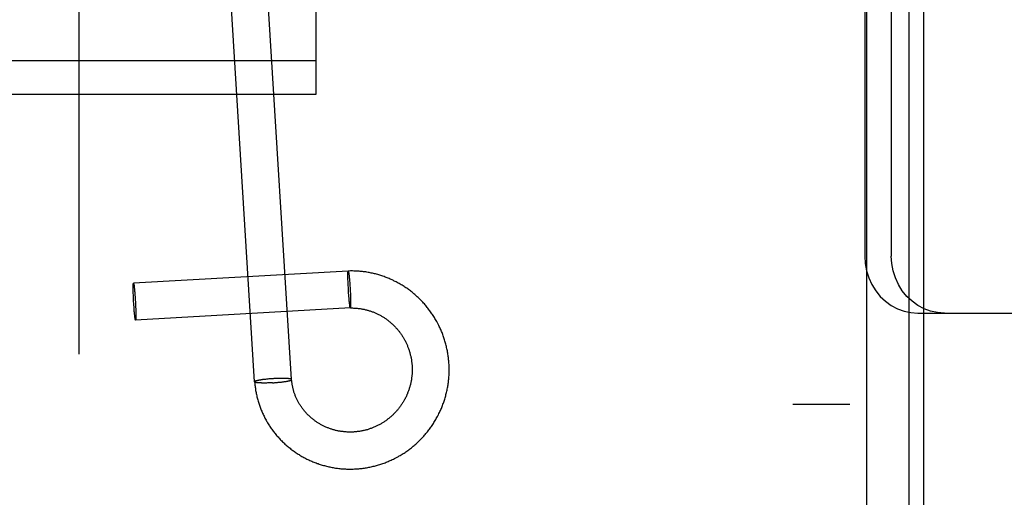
# Model space of a CAD drawing. Header units: inches. Extents: x 0 to 224, y 0 to 145.
# Tile 24 of 78: x 73.007 to 74.045, y 48.829 to 49.332. Entities that reach past the tile are written whole.
import ezdxf

# ---------------------------------------------------------------- set-up
doc = ezdxf.new("R2010")
doc.units = ezdxf.units.IN
doc.header["$LTSCALE"] = 12.302632
doc.header["$MEASUREMENT"] = 0
doc.linetypes.add('HIDDEN', pattern=[0.2, 0.1, -0.1])
doc.layers.add('DEFAULT_2', color=8, linetype='HIDDEN')
doc.layers.add('DOOR_2_ASSEMBLY', color=7, linetype='CONTINUOUS')

msp = doc.modelspace()

# ---------------------------------------------------------------- linework, layer by layer
at = {"layer": 'DEFAULT_2', "color": 8, "linetype": 'HIDDEN'}
for p, q in [((73.0697, 52.671), (73.0697, 47.421)), ((73.9002, 48.113), (73.9002, 51.181)), ((73.9602, 48.113), (73.9602, 51.181)), ((73.8222, 51.147), (73.8222, 48.147)), ((73.8822, 51.147), (73.8822, 48.147)), ((73.3197, 49.2539), (73.3197, 50.1936)), ((73.8978, 49.7105), (73.8978, 49.0835)), ((73.9258, 49.7105), (73.9258, 49.0835)), ((73.2548, 48.951), (73.2218, 49.4826)), ((73.2938, 48.9534), (73.2607, 49.485)), ((72.6947, 49.2895), (73.3197, 49.2895)), ((72.6947, 49.2539), (73.3197, 49.2539)), ((73.3535, 49.0677), (73.1271, 49.0548)), ((73.3532, 49.0654), (73.3532, 49.0657)), ((73.3532, 49.0651), (73.3532, 49.0654)), ((73.3532, 49.0648), (73.3532, 49.0651)), ((73.3534, 49.0676), (73.3535, 49.0677)), ((73.3539, 49.0662), (73.354, 49.0659)), ((73.354, 49.0659), (73.354, 49.0657)), ((73.354, 49.0657), (73.3541, 49.0654)), ((73.3541, 49.0654), (73.3541, 49.0651)), ((73.3541, 49.0651), (73.3541, 49.0648)), ((73.127, 49.0547), (73.1271, 49.0548)), ((73.3532, 49.0645), (73.3532, 49.0648)), ((73.3532, 49.064), (73.3532, 49.0645)), ((73.3532, 49.0635), (73.3532, 49.064)), ((73.3532, 49.0629), (73.3532, 49.0635)), ((73.3532, 49.0623), (73.3532, 49.0629)), ((73.3532, 49.0615), (73.3532, 49.0623)), ((73.3532, 49.0606), (73.3532, 49.0615)), ((73.3532, 49.0597), (73.3532, 49.0606)), ((73.3532, 49.0584), (73.3532, 49.0597)), ((73.3533, 49.0571), (73.3532, 49.0584)), ((73.3533, 49.0558), (73.3533, 49.0571)), ((73.3534, 49.0542), (73.3533, 49.0558)), ((73.3541, 49.0648), (73.3542, 49.0645)), ((73.3542, 49.0645), (73.3542, 49.064)), ((73.3542, 49.064), (73.3543, 49.0635)), ((73.3543, 49.0635), (73.3544, 49.0629)), ((73.3544, 49.0629), (73.3544, 49.0623)), ((73.3544, 49.0623), (73.3545, 49.0615)), ((73.3545, 49.0615), (73.3546, 49.0606)), ((73.3546, 49.0606), (73.3547, 49.0596)), ((73.3547, 49.0596), (73.3548, 49.0584)), ((73.3548, 49.0584), (73.3549, 49.0571)), ((73.3549, 49.0571), (73.355, 49.0555)), ((73.355, 49.0555), (73.3552, 49.0539)), ((73.1268, 49.0527), (73.1268, 49.053)), ((73.1268, 49.0524), (73.1268, 49.0527)), ((73.1268, 49.0521), (73.1268, 49.0524)), ((73.1268, 49.0518), (73.1268, 49.0521)), ((73.1268, 49.0515), (73.1268, 49.0518)), ((73.1268, 49.0512), (73.1268, 49.0515)), ((73.1268, 49.0506), (73.1268, 49.0512)), ((73.1268, 49.05), (73.1268, 49.0506)), ((73.1268, 49.0494), (73.1268, 49.05)), ((73.1268, 49.0486), (73.1268, 49.0494)), ((73.1268, 49.0477), (73.1268, 49.0486)), ((73.1268, 49.0467), (73.1268, 49.0477)), ((73.1269, 49.0455), (73.1268, 49.0467)), ((73.1269, 49.0442), (73.1269, 49.0455)), ((73.127, 49.0428), (73.1269, 49.0442)), ((73.1276, 49.0532), (73.1276, 49.0529)), ((73.1276, 49.0529), (73.1277, 49.0527)), ((73.1277, 49.0527), (73.1277, 49.0524)), ((73.1277, 49.0524), (73.1277, 49.0521)), ((73.1277, 49.0521), (73.1278, 49.0518)), ((73.1278, 49.0518), (73.1278, 49.0514)), ((73.1278, 49.0514), (73.1279, 49.0509)), ((73.1279, 49.0509), (73.1279, 49.0504)), ((73.1279, 49.0504), (73.128, 49.05)), ((73.128, 49.05), (73.1281, 49.0494)), ((73.1281, 49.0494), (73.1281, 49.0485)), ((73.1281, 49.0485), (73.1282, 49.0476)), ((73.1282, 49.0476), (73.1283, 49.0466)), ((73.1283, 49.0466), (73.1284, 49.0454)), ((73.1284, 49.0454), (73.1285, 49.0441)), ((73.1285, 49.0441), (73.1287, 49.0424)), ((73.3535, 49.0525), (73.3534, 49.0542)), ((73.3536, 49.0504), (73.3535, 49.0525)), ((73.3537, 49.0484), (73.3536, 49.0504)), ((73.3538, 49.0463), (73.3537, 49.0484)), ((73.3539, 49.0443), (73.3538, 49.0463)), ((73.3541, 49.0426), (73.3539, 49.0443)), ((73.3552, 49.0539), (73.3553, 49.0522)), ((73.3553, 49.0522), (73.3554, 49.0501)), ((73.3554, 49.0501), (73.3555, 49.0481)), ((73.3555, 49.0481), (73.3556, 49.046)), ((73.3556, 49.046), (73.3557, 49.044)), ((73.127, 49.0411), (73.127, 49.0428)), ((73.1271, 49.0394), (73.127, 49.0411)), ((73.1272, 49.0376), (73.1271, 49.0394)), ((73.1273, 49.0355), (73.1272, 49.0376)), ((73.1274, 49.0334), (73.1273, 49.0355)), ((73.1287, 49.0424), (73.1288, 49.0407)), ((73.1288, 49.0407), (73.1289, 49.039)), ((73.1289, 49.039), (73.129, 49.0372)), ((73.129, 49.0372), (73.1291, 49.0351)), ((73.1291, 49.0351), (73.1293, 49.033)), ((73.3542, 49.0409), (73.3541, 49.0426)), ((73.3543, 49.0393), (73.3542, 49.0409)), ((73.3544, 49.038), (73.3543, 49.0393)), ((73.3545, 49.0368), (73.3544, 49.038)), ((73.3546, 49.0359), (73.3545, 49.0368)), ((73.3547, 49.035), (73.3546, 49.0359)), ((73.3548, 49.0342), (73.3547, 49.035)), ((73.3548, 49.0336), (73.3548, 49.0342)), ((73.3557, 49.044), (73.3558, 49.0423)), ((73.3558, 49.0423), (73.3559, 49.0406)), ((73.3559, 49.0406), (73.3559, 49.0393)), ((73.3559, 49.0393), (73.356, 49.038)), ((73.356, 49.038), (73.356, 49.0368)), ((73.356, 49.0368), (73.356, 49.0359)), ((73.356, 49.0359), (73.356, 49.035)), ((73.356, 49.035), (73.356, 49.0341)), ((73.356, 49.0341), (73.356, 49.0336)), ((73.1275, 49.0316), (73.1274, 49.0334)), ((73.1277, 49.0299), (73.1275, 49.0316)), ((73.1278, 49.0282), (73.1277, 49.0299)), ((73.1279, 49.0266), (73.1278, 49.0282)), ((73.128, 49.0252), (73.1279, 49.0266)), ((73.1281, 49.024), (73.128, 49.0252)), ((73.1282, 49.023), (73.1281, 49.024)), ((73.1293, 49.033), (73.1294, 49.0313)), ((73.3557, 49.0288), (73.1293, 49.0159)), ((73.1294, 49.0313), (73.1294, 49.0295)), ((73.1294, 49.0295), (73.1295, 49.0278)), ((73.1295, 49.0278), (73.1295, 49.0265)), ((73.1295, 49.0265), (73.1296, 49.0252)), ((73.1296, 49.0252), (73.1296, 49.0239)), ((73.1296, 49.0239), (73.1296, 49.023)), ((73.3549, 49.033), (73.3548, 49.0336)), ((73.355, 49.0325), (73.3549, 49.033)), ((73.355, 49.032), (73.355, 49.0325)), ((73.3551, 49.0316), (73.355, 49.032)), ((73.3551, 49.0313), (73.3551, 49.0316)), ((73.3552, 49.0311), (73.3551, 49.0313)), ((73.3552, 49.0308), (73.3552, 49.0311)), ((73.3552, 49.0305), (73.3552, 49.0308)), ((73.3553, 49.0303), (73.3552, 49.0305)), ((73.3558, 49.0289), (73.3557, 49.0288)), ((73.356, 49.0336), (73.356, 49.033)), ((73.356, 49.033), (73.356, 49.0325)), ((73.356, 49.0325), (73.356, 49.0321)), ((73.356, 49.0321), (73.356, 49.0318)), ((73.356, 49.0318), (73.356, 49.0315)), ((73.356, 49.0315), (73.356, 49.0312)), ((73.356, 49.0312), (73.356, 49.0309)), ((73.356, 49.0309), (73.356, 49.0307)), ((73.9539, 49.0235), (74.1172, 49.0235)), ((73.1283, 49.0221), (73.1282, 49.023)), ((73.1284, 49.0213), (73.1283, 49.0221)), ((73.1285, 49.0207), (73.1284, 49.0213)), ((73.1285, 49.0203), (73.1285, 49.0207)), ((73.1286, 49.0197), (73.1285, 49.0203)), ((73.1286, 49.0192), (73.1286, 49.0197)), ((73.1287, 49.0189), (73.1286, 49.0192)), ((73.1287, 49.0186), (73.1287, 49.0189)), ((73.1288, 49.0183), (73.1287, 49.0186)), ((73.1288, 49.018), (73.1288, 49.0183)), ((73.1288, 49.0177), (73.1288, 49.018)), ((73.1289, 49.0175), (73.1288, 49.0177)), ((73.1294, 49.016), (73.1293, 49.0159)), ((73.1296, 49.023), (73.1296, 49.0221)), ((73.1296, 49.0221), (73.1297, 49.0212)), ((73.1297, 49.0191), (73.1296, 49.0188)), ((73.1296, 49.0188), (73.1296, 49.0185)), ((73.1296, 49.0185), (73.1296, 49.0182)), ((73.1296, 49.0182), (73.1296, 49.0179)), ((73.1296, 49.0179), (73.1296, 49.0177)), ((73.1297, 49.0212), (73.1297, 49.0206)), ((73.1297, 49.0206), (73.1297, 49.02)), ((73.1297, 49.02), (73.1297, 49.0195)), ((73.1297, 49.0195), (73.1297, 49.0191)), ((73.2548, 48.951), (73.2549, 48.9511)), ((73.2593, 48.9526), (73.2589, 48.9525)), ((73.2596, 48.9527), (73.2593, 48.9526)), ((73.26, 48.9528), (73.2596, 48.9527)), ((73.2605, 48.9528), (73.26, 48.9528)), ((73.2609, 48.9529), (73.2605, 48.9528)), ((73.2613, 48.953), (73.2609, 48.9529)), ((73.2618, 48.9531), (73.2613, 48.953)), ((73.2622, 48.9531), (73.2618, 48.9531)), ((73.2627, 48.9532), (73.2622, 48.9531)), ((73.2632, 48.9533), (73.2627, 48.9532)), ((73.2637, 48.9533), (73.2632, 48.9533)), ((73.2642, 48.9534), (73.2637, 48.9533)), ((73.2647, 48.9535), (73.2642, 48.9534)), ((73.2655, 48.9536), (73.2647, 48.9535)), ((73.2663, 48.9536), (73.2655, 48.9536)), ((73.2672, 48.9537), (73.2663, 48.9536)), ((73.268, 48.9538), (73.2672, 48.9537)), ((73.2689, 48.9539), (73.268, 48.9538)), ((73.2697, 48.954), (73.2689, 48.9539)), ((73.2706, 48.9541), (73.2697, 48.954)), ((73.2715, 48.9541), (73.2706, 48.9541)), ((73.2724, 48.9542), (73.2715, 48.9541)), ((73.2733, 48.9543), (73.2724, 48.9542)), ((73.2742, 48.9543), (73.2733, 48.9543)), ((73.2751, 48.9544), (73.2742, 48.9543)), ((73.276, 48.9544), (73.2751, 48.9544)), ((73.2769, 48.9545), (73.276, 48.9544)), ((73.2778, 48.9545), (73.2769, 48.9545)), ((73.2786, 48.9545), (73.2778, 48.9545)), ((73.2795, 48.9546), (73.2786, 48.9545)), ((73.2804, 48.9546), (73.2795, 48.9546)), ((73.2812, 48.9546), (73.2804, 48.9546)), ((73.2821, 48.9546), (73.2812, 48.9546)), ((73.2814, 48.9506), (73.2823, 48.9507)), ((73.2829, 48.9546), (73.2821, 48.9546)), ((73.2823, 48.9507), (73.2831, 48.9508)), ((73.2837, 48.9546), (73.2829, 48.9546)), ((73.2831, 48.9508), (73.2839, 48.9509)), ((73.2842, 48.9546), (73.2837, 48.9546)), ((73.2839, 48.9509), (73.2844, 48.951)), ((73.2847, 48.9546), (73.2842, 48.9546)), ((73.2844, 48.951), (73.2849, 48.951)), ((73.2852, 48.9546), (73.2847, 48.9546)), ((73.2849, 48.951), (73.2854, 48.9511)), ((73.2857, 48.9546), (73.2852, 48.9546)), ((73.2854, 48.9511), (73.2859, 48.9512)), ((73.2862, 48.9546), (73.2857, 48.9546)), ((73.2859, 48.9512), (73.2864, 48.9512)), ((73.2866, 48.9546), (73.2862, 48.9546)), ((73.2864, 48.9512), (73.2868, 48.9513)), ((73.2871, 48.9546), (73.2866, 48.9546)), ((73.2868, 48.9513), (73.2873, 48.9514)), ((73.2875, 48.9546), (73.2871, 48.9546)), ((73.2873, 48.9514), (73.2877, 48.9514)), ((73.288, 48.9545), (73.2875, 48.9546)), ((73.2877, 48.9514), (73.2881, 48.9515)), ((73.2884, 48.9545), (73.288, 48.9545)), ((73.2881, 48.9515), (73.2886, 48.9516)), ((73.2888, 48.9545), (73.2884, 48.9545)), ((73.2886, 48.9516), (73.289, 48.9517)), ((73.2892, 48.9545), (73.2888, 48.9545)), ((73.289, 48.9517), (73.2893, 48.9517)), ((73.2893, 48.9517), (73.2897, 48.9518)), ((73.2937, 48.9533), (73.2938, 48.9534)), ((73.2598, 48.9499), (73.2594, 48.9499)), ((73.2602, 48.9498), (73.2598, 48.9499)), ((73.2606, 48.9498), (73.2602, 48.9498)), ((73.2611, 48.9498), (73.2606, 48.9498)), ((73.2615, 48.9498), (73.2611, 48.9498)), ((73.262, 48.9498), (73.2615, 48.9498)), ((73.2624, 48.9497), (73.262, 48.9498)), ((73.2629, 48.9497), (73.2624, 48.9497)), ((73.2634, 48.9497), (73.2629, 48.9497)), ((73.2639, 48.9497), (73.2634, 48.9497)), ((73.2644, 48.9497), (73.2639, 48.9497)), ((73.2649, 48.9497), (73.2644, 48.9497)), ((73.2657, 48.9497), (73.2649, 48.9497)), ((73.2665, 48.9497), (73.2657, 48.9497)), ((73.2674, 48.9497), (73.2665, 48.9497)), ((73.2682, 48.9498), (73.2674, 48.9497)), ((73.2691, 48.9498), (73.2682, 48.9498)), ((73.27, 48.9498), (73.2691, 48.9498)), ((73.2708, 48.9499), (73.27, 48.9498)), ((73.2717, 48.9499), (73.2708, 48.9499)), ((73.2726, 48.9499), (73.2717, 48.9499)), ((73.2735, 48.95), (73.2726, 48.9499)), ((73.2735, 48.95), (73.2744, 48.95)), ((73.2744, 48.95), (73.2753, 48.9501)), ((73.2753, 48.9501), (73.2762, 48.9502)), ((73.2762, 48.9502), (73.2771, 48.9502)), ((73.2771, 48.9502), (73.278, 48.9503)), ((73.278, 48.9503), (73.2789, 48.9504)), ((73.2789, 48.9504), (73.2797, 48.9505)), ((73.2797, 48.9505), (73.2806, 48.9505)), ((73.2806, 48.9505), (73.2814, 48.9506)), ((73.8822, 48.927), (73.8222, 48.927))]:
    msp.add_line(p, q, dxfattribs=at)
for points in [[(73.8978, 49.0835), (73.8983, 49.0756), (73.8997, 49.0679), (73.9021, 49.0605), (73.9053, 49.0535), (73.9094, 49.0469), (73.9142, 49.041), (73.9198, 49.0359), (73.9258, 49.0315), (73.9324, 49.028), (73.9394, 49.0255), (73.9465, 49.024), (73.9539, 49.0235)], [(73.9818, 49.0235), (73.9744, 49.024), (73.9673, 49.0255), (73.9604, 49.028), (73.9538, 49.0315), (73.9477, 49.0359), (73.9422, 49.041), (73.9374, 49.0469), (73.9333, 49.0535), (73.9301, 49.0605), (73.9277, 49.0679), (73.9263, 49.0756), (73.9258, 49.0835)], [(73.3532, 49.0657), (73.3532, 49.0659), (73.3532, 49.066), (73.3532, 49.0662), (73.3532, 49.0663), (73.3532, 49.0664), (73.3533, 49.0665), (73.3533, 49.0666), (73.3533, 49.0667), (73.3533, 49.0668), (73.3533, 49.0669), (73.3533, 49.0669), (73.3533, 49.067), (73.3533, 49.0671), (73.3533, 49.0672), (73.3533, 49.0672), (73.3533, 49.0673), (73.3533, 49.0673), (73.3534, 49.0674), (73.3534, 49.0675), (73.3534, 49.0675), (73.3534, 49.0676)], [(73.4537, 48.9285), (73.4541, 48.9295), (73.4545, 48.9307), (73.4549, 48.9318), (73.4552, 48.9329), (73.4556, 48.9341), (73.4559, 48.9352), (73.4562, 48.9364), (73.4565, 48.9375), (73.4568, 48.9387), (73.4571, 48.9398), (73.4574, 48.941), (73.4576, 48.9422), (73.4578, 48.9433), (73.4581, 48.9445), (73.4583, 48.9457), (73.4585, 48.9468), (73.4587, 48.948), (73.4588, 48.9492), (73.459, 48.9504), (73.4591, 48.9516), (73.4593, 48.9528), (73.4594, 48.9539), (73.4595, 48.9551), (73.4596, 48.9563), (73.4597, 48.9575), (73.4597, 48.9587), (73.4598, 48.9599), (73.4598, 48.9611), (73.4598, 48.9623), (73.4599, 48.9635), (73.4599, 48.9646), (73.4598, 48.9658), (73.4598, 48.967), (73.4598, 48.9682), (73.4597, 48.9694), (73.4596, 48.9706), (73.4596, 48.9718), (73.4595, 48.973), (73.4593, 48.9741), (73.4592, 48.9753), (73.4591, 48.9765), (73.4589, 48.9777), (73.4588, 48.9789), (73.4586, 48.9801), (73.4584, 48.9812), (73.4582, 48.9824), (73.458, 48.9836), (73.4577, 48.9847), (73.4575, 48.9859), (73.4572, 48.9871), (73.457, 48.9882), (73.4567, 48.9894), (73.4564, 48.9905), (73.4561, 48.9917), (73.4558, 48.9928), (73.4554, 48.994), (73.4551, 48.9951), (73.4547, 48.9962), (73.4543, 48.9974), (73.454, 48.9985), (73.4536, 48.9996), (73.4531, 49.0007), (73.4527, 49.0018), (73.4523, 49.0029), (73.4518, 49.004), (73.4514, 49.0051), (73.4509, 49.0062), (73.4504, 49.0073), (73.4499, 49.0084), (73.4494, 49.0094), (73.4489, 49.0105), (73.4483, 49.0116), (73.4478, 49.0126), (73.4472, 49.0137), (73.4467, 49.0147), (73.4461, 49.0157), (73.4455, 49.0168), (73.4449, 49.0178), (73.4443, 49.0188), (73.4436, 49.0198), (73.443, 49.0208), (73.4423, 49.0218), (73.4417, 49.0228), (73.441, 49.0237), (73.4403, 49.0247), (73.4396, 49.0257), (73.4389, 49.0266), (73.4382, 49.0276), (73.4375, 49.0285), (73.4367, 49.0294), (73.436, 49.0303), (73.4352, 49.0313), (73.4345, 49.0322), (73.4337, 49.033), (73.4329, 49.0339), (73.4321, 49.0348), (73.4313, 49.0357), (73.4305, 49.0365), (73.4296, 49.0374), (73.4288, 49.0382), (73.4279, 49.039), (73.4271, 49.0398), (73.4262, 49.0406), (73.4254, 49.0414), (73.4245, 49.0422), (73.4236, 49.043), (73.4227, 49.0438), (73.4218, 49.0445), (73.4209, 49.0453), (73.4199, 49.046), (73.419, 49.0467), (73.4181, 49.0474), (73.4171, 49.0481), (73.4162, 49.0488), (73.4152, 49.0495), (73.4142, 49.0501), (73.4132, 49.0508), (73.4123, 49.0514), (73.4113, 49.0521), (73.4103, 49.0527), (73.4093, 49.0533), (73.4082, 49.0539), (73.4072, 49.0545), (73.4062, 49.0551), (73.4052, 49.0556), (73.4041, 49.0562), (73.4031, 49.0567), (73.402, 49.0572), (73.401, 49.0578), (73.3999, 49.0583), (73.3988, 49.0587), (73.3978, 49.0592), (73.3967, 49.0597), (73.3956, 49.0601), (73.3945, 49.0606), (73.3934, 49.061), (73.3923, 49.0614), (73.3912, 49.0618), (73.3901, 49.0622), (73.389, 49.0626), (73.3879, 49.0629), (73.3868, 49.0633), (73.3857, 49.0636), (73.3846, 49.064), (73.3834, 49.0643), (73.3823, 49.0646), (73.3812, 49.0648), (73.38, 49.0651), (73.3789, 49.0654), (73.3777, 49.0656), (73.3766, 49.0659), (73.3755, 49.0661), (73.3743, 49.0663), (73.3732, 49.0665), (73.372, 49.0667), (73.3709, 49.0668), (73.3697, 49.067), (73.3685, 49.0671), (73.3674, 49.0672), (73.3662, 49.0673), (73.3651, 49.0674), (73.3639, 49.0675), (73.3628, 49.0676), (73.3616, 49.0677), (73.3604, 49.0677), (73.3593, 49.0677), (73.3581, 49.0678), (73.3569, 49.0678), (73.3558, 49.0678), (73.3546, 49.0677), (73.3535, 49.0677)], [(73.3535, 49.0677), (73.3535, 49.0677), (73.3535, 49.0677), (73.3535, 49.0677), (73.3535, 49.0677), (73.3536, 49.0676), (73.3536, 49.0676), (73.3536, 49.0676), (73.3536, 49.0676), (73.3536, 49.0675), (73.3536, 49.0675), (73.3537, 49.0674), (73.3537, 49.0674), (73.3537, 49.0673), (73.3537, 49.0673), (73.3537, 49.0672), (73.3537, 49.0672), (73.3538, 49.0671), (73.3538, 49.067), (73.3538, 49.0669), (73.3538, 49.0669), (73.3538, 49.0668), (73.3538, 49.0667), (73.3539, 49.0666), (73.3539, 49.0665), (73.3539, 49.0664), (73.3539, 49.0663), (73.3539, 49.0662)], [(73.1268, 49.053), (73.1268, 49.0532), (73.1269, 49.0533), (73.1269, 49.0534), (73.1269, 49.0535), (73.1269, 49.0536), (73.1269, 49.0537), (73.1269, 49.0538), (73.1269, 49.0539), (73.1269, 49.054), (73.1269, 49.0541), (73.1269, 49.0542), (73.1269, 49.0542), (73.1269, 49.0543), (73.127, 49.0544), (73.127, 49.0544), (73.127, 49.0545), (73.127, 49.0545), (73.127, 49.0546), (73.127, 49.0546), (73.127, 49.0547)], [(73.1271, 49.0548), (73.1271, 49.0548), (73.1271, 49.0548), (73.1272, 49.0548), (73.1272, 49.0548), (73.1272, 49.0547), (73.1272, 49.0547), (73.1272, 49.0547), (73.1272, 49.0547), (73.1272, 49.0546), (73.1273, 49.0546), (73.1273, 49.0545), (73.1273, 49.0545), (73.1273, 49.0544), (73.1273, 49.0544), (73.1273, 49.0543), (73.1274, 49.0542), (73.1274, 49.0542), (73.1274, 49.0541), (73.1274, 49.054), (73.1274, 49.0539), (73.1275, 49.0538), (73.1275, 49.0537), (73.1275, 49.0536), (73.1275, 49.0535), (73.1275, 49.0534), (73.1276, 49.0533), (73.1276, 49.0532)], [(73.3557, 49.0288), (73.3557, 49.0288), (73.3557, 49.0288), (73.3557, 49.0288), (73.3557, 49.0288), (73.3556, 49.0288), (73.3556, 49.0288), (73.3556, 49.0289), (73.3556, 49.0289), (73.3556, 49.0289), (73.3556, 49.029), (73.3556, 49.029), (73.3555, 49.0291), (73.3555, 49.0291), (73.3555, 49.0292), (73.3555, 49.0292), (73.3555, 49.0293), (73.3555, 49.0294), (73.3554, 49.0294), (73.3554, 49.0295), (73.3554, 49.0296), (73.3554, 49.0297), (73.3554, 49.0298), (73.3553, 49.0299), (73.3553, 49.03), (73.3553, 49.0301), (73.3553, 49.0302), (73.3553, 49.0303)], [(73.3557, 49.0288), (73.3565, 49.0288), (73.3573, 49.0288), (73.3581, 49.0288), (73.3589, 49.0287), (73.3597, 49.0287), (73.3605, 49.0287), (73.3614, 49.0286), (73.3622, 49.0286), (73.363, 49.0285), (73.3638, 49.0284), (73.3646, 49.0283), (73.3654, 49.0282), (73.3662, 49.0281), (73.367, 49.028), (73.3678, 49.0278), (73.3686, 49.0277), (73.3694, 49.0275), (73.3702, 49.0274), (73.371, 49.0272), (73.3718, 49.027), (73.3726, 49.0268), (73.3734, 49.0266), (73.3741, 49.0264), (73.3749, 49.0262), (73.3757, 49.0259), (73.3765, 49.0257), (73.3773, 49.0254), (73.378, 49.0251), (73.3788, 49.0249), (73.3796, 49.0246), (73.3803, 49.0243), (73.3811, 49.024), (73.3818, 49.0236), (73.3826, 49.0233), (73.3833, 49.023), (73.3841, 49.0226), (73.3848, 49.0223), (73.3855, 49.0219), (73.3863, 49.0215), (73.387, 49.0211), (73.3877, 49.0207), (73.3884, 49.0203), (73.3891, 49.0199), (73.3898, 49.0195), (73.3905, 49.0191), (73.3912, 49.0186), (73.3919, 49.0182), (73.3926, 49.0177), (73.3933, 49.0172), (73.394, 49.0168), (73.3946, 49.0163), (73.3953, 49.0158), (73.3959, 49.0153), (73.3966, 49.0147), (73.3972, 49.0142), (73.3978, 49.0137), (73.3985, 49.0132), (73.3991, 49.0126), (73.3997, 49.0121), (73.4003, 49.0115), (73.4009, 49.0109), (73.4015, 49.0103), (73.4021, 49.0098), (73.4027, 49.0092), (73.4032, 49.0086), (73.4038, 49.008), (73.4044, 49.0073), (73.4049, 49.0067), (73.4054, 49.0061), (73.406, 49.0055), (73.4065, 49.0048), (73.407, 49.0042), (73.4075, 49.0035), (73.408, 49.0028), (73.4085, 49.0022), (73.409, 49.0015), (73.4095, 49.0008), (73.4099, 49.0001), (73.4104, 48.9994), (73.4108, 48.9987), (73.4113, 48.998), (73.4117, 48.9973), (73.4121, 48.9966), (73.4125, 48.9959), (73.4129, 48.9951), (73.4133, 48.9944), (73.4137, 48.9936), (73.4141, 48.9929), (73.4144, 48.9922), (73.4148, 48.9914), (73.4151, 48.9906), (73.4155, 48.9899), (73.4158, 48.9891), (73.4161, 48.9883), (73.4164, 48.9876), (73.4167, 48.9868), (73.417, 48.986), (73.4173, 48.9852), (73.4176, 48.9844), (73.4178, 48.9836), (73.4181, 48.9828), (73.4183, 48.982), (73.4185, 48.9812), (73.4187, 48.9804), (73.4189, 48.9796), (73.4191, 48.9788), (73.4193, 48.978), (73.4195, 48.9772), (73.4197, 48.9763), (73.4198, 48.9755), (73.42, 48.9747), (73.4201, 48.9739), (73.4202, 48.973), (73.4203, 48.9722), (73.4204, 48.9714), (73.4205, 48.9705), (73.4206, 48.9697), (73.4207, 48.9689), (73.4207, 48.968), (73.4208, 48.9672), (73.4208, 48.9664), (73.4208, 48.9655), (73.4209, 48.9647), (73.4209, 48.9639), (73.4209, 48.963), (73.4208, 48.9622), (73.4208, 48.9613), (73.4208, 48.9605), (73.4207, 48.9597), (73.4207, 48.9588), (73.4206, 48.958), (73.4205, 48.9572), (73.4204, 48.9563), (73.4203, 48.9555), (73.4202, 48.9547), (73.4201, 48.9538), (73.42, 48.953), (73.4198, 48.9522), (73.4197, 48.9514), (73.4195, 48.9505), (73.4193, 48.9497), (73.4192, 48.9489), (73.419, 48.9481), (73.4188, 48.9473), (73.4185, 48.9465), (73.4183, 48.9457), (73.4181, 48.9449), (73.4178, 48.9441), (73.4176, 48.9433), (73.4173, 48.9425), (73.417, 48.9416)], [(73.356, 49.0307), (73.356, 49.0304), (73.356, 49.0303), (73.356, 49.0302), (73.356, 49.0301), (73.356, 49.03), (73.356, 49.0299), (73.3559, 49.0298), (73.3559, 49.0297), (73.3559, 49.0296), (73.3559, 49.0295), (73.3559, 49.0294), (73.3559, 49.0294), (73.3559, 49.0293), (73.3559, 49.0292), (73.3559, 49.0292), (73.3559, 49.0291), (73.3559, 49.029), (73.3558, 49.029), (73.3558, 49.029), (73.3558, 49.0289)], [(73.1293, 49.0159), (73.1293, 49.0159), (73.1293, 49.0159), (73.1293, 49.0159), (73.1293, 49.0159), (73.1293, 49.0159), (73.1292, 49.0159), (73.1292, 49.016), (73.1292, 49.016), (73.1292, 49.016), (73.1292, 49.0161), (73.1292, 49.0161), (73.1291, 49.0162), (73.1291, 49.0162), (73.1291, 49.0163), (73.1291, 49.0163), (73.1291, 49.0164), (73.1291, 49.0165), (73.129, 49.0166), (73.129, 49.0167), (73.129, 49.0167), (73.129, 49.0168), (73.129, 49.0169), (73.129, 49.017), (73.1289, 49.0171), (73.1289, 49.0172), (73.1289, 49.0174), (73.1289, 49.0175)], [(73.1296, 49.0177), (73.1296, 49.0174), (73.1296, 49.0173), (73.1296, 49.0172), (73.1296, 49.0171), (73.1296, 49.017), (73.1296, 49.0169), (73.1296, 49.0168), (73.1296, 49.0167), (73.1295, 49.0166), (73.1295, 49.0165), (73.1295, 49.0165), (73.1295, 49.0164), (73.1295, 49.0163), (73.1295, 49.0163), (73.1295, 49.0162), (73.1295, 49.0161), (73.1295, 49.0161), (73.1295, 49.0161), (73.1294, 49.016), (73.1294, 49.016)], [(73.2548, 48.951), (73.2549, 48.9499), (73.255, 48.9487), (73.2551, 48.9476), (73.2553, 48.9465), (73.2554, 48.9453), (73.2556, 48.9442), (73.2557, 48.9431), (73.2559, 48.9419), (73.2561, 48.9408), (73.2563, 48.9397), (73.2565, 48.9386), (73.2568, 48.9375), (73.257, 48.9363), (73.2573, 48.9352), (73.2575, 48.9341), (73.2578, 48.933), (73.2581, 48.9319), (73.2584, 48.9308), (73.2588, 48.9297), (73.2591, 48.9286), (73.2595, 48.9275), (73.2598, 48.9264), (73.2602, 48.9254), (73.2606, 48.9243), (73.261, 48.9232), (73.2614, 48.9221), (73.2618, 48.9211), (73.2623, 48.92), (73.2627, 48.919), (73.2632, 48.9179), (73.2637, 48.9169), (73.2642, 48.9158), (73.2647, 48.9148), (73.2652, 48.9138), (73.2657, 48.9128), (73.2663, 48.9117), (73.2668, 48.9107), (73.2674, 48.9097), (73.2679, 48.9087), (73.2685, 48.9077), (73.2691, 48.9068), (73.2697, 48.9058), (73.2704, 48.9048), (73.271, 48.9038), (73.2716, 48.9029), (73.2723, 48.9019), (73.273, 48.901), (73.2736, 48.9001), (73.2743, 48.8991), (73.275, 48.8982), (73.2757, 48.8973), (73.2765, 48.8964), (73.2772, 48.8955), (73.2779, 48.8946), (73.2787, 48.8938), (73.2795, 48.8929), (73.2802, 48.892), (73.281, 48.8912), (73.2818, 48.8903), (73.2826, 48.8895), (73.2834, 48.8887), (73.2843, 48.8879), (73.2851, 48.8871), (73.2859, 48.8863), (73.2868, 48.8855), (73.2877, 48.8847), (73.2885, 48.8839), (73.2894, 48.8832), (73.2903, 48.8824), (73.2912, 48.8817), (73.2921, 48.881), (73.293, 48.8802), (73.2939, 48.8795), (73.2949, 48.8788), (73.2958, 48.8782), (73.2968, 48.8775), (73.2977, 48.8768), (73.2987, 48.8762), (73.2997, 48.8755), (73.3006, 48.8749), (73.3016, 48.8743), (73.3026, 48.8737), (73.3036, 48.8731), (73.3046, 48.8725), (73.3057, 48.8719), (73.3067, 48.8714), (73.3077, 48.8708), (73.3088, 48.8703), (73.3098, 48.8697), (73.3108, 48.8692), (73.3119, 48.8687), (73.313, 48.8682), (73.314, 48.8678), (73.3151, 48.8673), (73.3162, 48.8668), (73.3173, 48.8664), (73.3184, 48.866), (73.3195, 48.8656), (73.3206, 48.8651), (73.3217, 48.8648), (73.3228, 48.8644), (73.3239, 48.864), (73.325, 48.8637), (73.3261, 48.8633), (73.3273, 48.863), (73.3284, 48.8627), (73.3295, 48.8624), (73.3307, 48.8621), (73.3318, 48.8618), (73.333, 48.8615), (73.3341, 48.8613), (73.3353, 48.8611), (73.3364, 48.8608), (73.3376, 48.8606), (73.3387, 48.8604), (73.3399, 48.8602), (73.3411, 48.8601), (73.3422, 48.8599), (73.3434, 48.8598), (73.3446, 48.8596), (73.3457, 48.8595), (73.3469, 48.8594), (73.3481, 48.8593), (73.3493, 48.8592), (73.3505, 48.8592), (73.3516, 48.8591), (73.3528, 48.8591), (73.354, 48.8591), (73.3552, 48.8591), (73.3564, 48.8591), (73.3575, 48.8591), (73.3587, 48.8591), (73.3599, 48.8592), (73.3611, 48.8592), (73.3623, 48.8593), (73.3634, 48.8594), (73.3646, 48.8595), (73.3658, 48.8596), (73.367, 48.8597), (73.3682, 48.8598), (73.3693, 48.86), (73.3705, 48.8602), (73.3717, 48.8603), (73.3728, 48.8605), (73.374, 48.8607), (73.3752, 48.861), (73.3763, 48.8612), (73.3775, 48.8614), (73.3786, 48.8617), (73.3798, 48.862), (73.381, 48.8622), (73.3821, 48.8625), (73.3832, 48.8629), (73.3844, 48.8632), (73.3855, 48.8635), (73.3867, 48.8639), (73.3878, 48.8642), (73.3889, 48.8646), (73.39, 48.865), (73.3912, 48.8654), (73.3923, 48.8658), (73.3934, 48.8662), (73.3945, 48.8667), (73.3956, 48.8671), (73.3967, 48.8676), (73.3978, 48.8681), (73.3988, 48.8686), (73.3999, 48.8691), (73.401, 48.8696), (73.4021, 48.8701), (73.4031, 48.8707), (73.4042, 48.8712), (73.4052, 48.8718), (73.4063, 48.8723), (73.4073, 48.8729), (73.4083, 48.8735), (73.4093, 48.8741), (73.4104, 48.8748), (73.4114, 48.8754), (73.4124, 48.876), (73.4134, 48.8767), (73.4143, 48.8774), (73.4153, 48.878), (73.4163, 48.8787), (73.4173, 48.8794), (73.4182, 48.8801), (73.4192, 48.8809), (73.4201, 48.8816), (73.421, 48.8823), (73.4219, 48.8831), (73.4229, 48.8839), (73.4238, 48.8846), (73.4247, 48.8854), (73.4255, 48.8862), (73.4264, 48.887), (73.4273, 48.8878), (73.4282, 48.8887), (73.429, 48.8895), (73.4298, 48.8904)], [(73.2594, 48.9499), (73.259, 48.9499), (73.2588, 48.9499), (73.2587, 48.9499), (73.2585, 48.95), (73.2583, 48.95), (73.2581, 48.95), (73.258, 48.95), (73.2578, 48.95), (73.2577, 48.95), (73.2575, 48.9501), (73.2574, 48.9501), (73.2572, 48.9501), (73.2571, 48.9501), (73.2569, 48.9501), (73.2568, 48.9502), (73.2567, 48.9502), (73.2565, 48.9502), (73.2564, 48.9502), (73.2563, 48.9503), (73.2562, 48.9503), (73.2561, 48.9503), (73.256, 48.9503), (73.2559, 48.9504), (73.2558, 48.9504), (73.2557, 48.9504), (73.2556, 48.9504), (73.2555, 48.9505), (73.2555, 48.9505), (73.2554, 48.9505), (73.2553, 48.9505), (73.2552, 48.9506), (73.2552, 48.9506), (73.2551, 48.9506), (73.2551, 48.9507), (73.255, 48.9507), (73.255, 48.9507), (73.255, 48.9507), (73.2549, 48.9508), (73.2549, 48.9508), (73.2549, 48.9508), (73.2549, 48.9509), (73.2548, 48.9509), (73.2548, 48.9509), (73.2548, 48.951)], [(73.2589, 48.9525), (73.2587, 48.9525), (73.2585, 48.9525), (73.2583, 48.9524), (73.2582, 48.9524), (73.258, 48.9524), (73.2579, 48.9523), (73.2577, 48.9523), (73.2575, 48.9522), (73.2574, 48.9522), (73.2572, 48.9522), (73.2571, 48.9521), (73.257, 48.9521), (73.2568, 48.952), (73.2567, 48.952), (73.2566, 48.952), (73.2564, 48.9519), (73.2563, 48.9519), (73.2562, 48.9519), (73.2561, 48.9518), (73.256, 48.9518), (73.2559, 48.9517), (73.2558, 48.9517), (73.2557, 48.9517), (73.2556, 48.9516), (73.2555, 48.9516), (73.2555, 48.9516), (73.2554, 48.9515), (73.2553, 48.9515), (73.2553, 48.9515), (73.2552, 48.9514), (73.2551, 48.9514), (73.2551, 48.9513), (73.255, 48.9513), (73.255, 48.9513), (73.255, 48.9512), (73.2549, 48.9512), (73.2549, 48.9512), (73.2549, 48.9511), (73.2549, 48.9511), (73.2549, 48.9511)], [(73.2938, 48.9534), (73.2938, 48.9534), (73.2937, 48.9535), (73.2937, 48.9535), (73.2937, 48.9535), (73.2937, 48.9535), (73.2937, 48.9536), (73.2936, 48.9536), (73.2936, 48.9536), (73.2936, 48.9537), (73.2935, 48.9537), (73.2935, 48.9537), (73.2934, 48.9538), (73.2934, 48.9538), (73.2933, 48.9538), (73.2932, 48.9538), (73.2931, 48.9539), (73.2931, 48.9539), (73.293, 48.9539), (73.2929, 48.954), (73.2928, 48.954), (73.2927, 48.954), (73.2926, 48.954), (73.2925, 48.9541), (73.2924, 48.9541), (73.2923, 48.9541), (73.2922, 48.9541), (73.2921, 48.9541), (73.2919, 48.9542), (73.2918, 48.9542), (73.2917, 48.9542), (73.2915, 48.9542), (73.2914, 48.9543), (73.2912, 48.9543), (73.2911, 48.9543), (73.2909, 48.9543), (73.2908, 48.9543), (73.2906, 48.9544), (73.2905, 48.9544), (73.2903, 48.9544), (73.2901, 48.9544), (73.2899, 48.9544), (73.2898, 48.9544), (73.2896, 48.9544), (73.2892, 48.9545)], [(73.2897, 48.9518), (73.2899, 48.9519), (73.2901, 48.9519), (73.2903, 48.9519), (73.2904, 48.952), (73.2906, 48.952), (73.2907, 48.952), (73.2909, 48.9521), (73.2911, 48.9521), (73.2912, 48.9522), (73.2914, 48.9522), (73.2915, 48.9522), (73.2916, 48.9523), (73.2918, 48.9523), (73.2919, 48.9523), (73.292, 48.9524), (73.2921, 48.9524), (73.2923, 48.9525), (73.2924, 48.9525), (73.2925, 48.9525), (73.2926, 48.9526), (73.2927, 48.9526), (73.2928, 48.9526), (73.2929, 48.9527), (73.293, 48.9527), (73.2931, 48.9528), (73.2931, 48.9528), (73.2932, 48.9528), (73.2933, 48.9529), (73.2933, 48.9529), (73.2934, 48.9529), (73.2935, 48.953), (73.2935, 48.953), (73.2935, 48.953), (73.2936, 48.9531), (73.2936, 48.9531), (73.2937, 48.9531), (73.2937, 48.9532), (73.2937, 48.9532), (73.2937, 48.9533), (73.2937, 48.9533)], [(73.2951, 48.9448), (73.2949, 48.9456), (73.2947, 48.9464), (73.2946, 48.9471), (73.2944, 48.9479), (73.2943, 48.9487), (73.2942, 48.9495), (73.2941, 48.9503), (73.294, 48.9511), (73.2939, 48.9518), (73.2938, 48.9526), (73.2938, 48.9534)], [(73.417, 48.9416), (73.417, 48.9415), (73.4167, 48.9407), (73.4164, 48.94), (73.4161, 48.9392), (73.4158, 48.9384), (73.4154, 48.9376), (73.4151, 48.9369), (73.4147, 48.9361), (73.4144, 48.9353), (73.414, 48.9346), (73.4136, 48.9338), (73.4133, 48.9331), (73.4129, 48.9323), (73.4125, 48.9316), (73.412, 48.9309), (73.4116, 48.9302), (73.4112, 48.9294), (73.4107, 48.9287), (73.4103, 48.928), (73.4098, 48.9273), (73.4094, 48.9266), (73.4089, 48.9259), (73.4084, 48.9253), (73.4079, 48.9246), (73.4074, 48.9239), (73.4069, 48.9232), (73.4064, 48.9226), (73.4058, 48.9219), (73.4053, 48.9213), (73.4048, 48.9207), (73.4042, 48.92), (73.4036, 48.9194), (73.4031, 48.9188), (73.4025, 48.9182), (73.4019, 48.9176), (73.4013, 48.917), (73.4007, 48.9164), (73.4001, 48.9158), (73.3995, 48.9153), (73.3989, 48.9147), (73.3983, 48.9141), (73.3976, 48.9136), (73.397, 48.9131), (73.3963, 48.9125), (73.3957, 48.912), (73.395, 48.9115), (73.3944, 48.911), (73.3937, 48.9105), (73.393, 48.91), (73.3923, 48.9095), (73.3916, 48.9091), (73.3909, 48.9086), (73.3902, 48.9082), (73.3895, 48.9077), (73.3888, 48.9073), (73.3881, 48.9069), (73.3874, 48.9064), (73.3866, 48.906), (73.3859, 48.9056), (73.3851, 48.9053), (73.3844, 48.9049), (73.3837, 48.9045), (73.3829, 48.9042), (73.3821, 48.9038), (73.3814, 48.9035), (73.3806, 48.9031), (73.3798, 48.9028), (73.3791, 48.9025), (73.3783, 48.9022), (73.3775, 48.9019), (73.3767, 48.9017), (73.3759, 48.9014), (73.3752, 48.9011), (73.3744, 48.9009), (73.3736, 48.9006), (73.3728, 48.9004), (73.372, 48.9002), (73.3712, 48.9), (73.3703, 48.8998), (73.3695, 48.8996), (73.3687, 48.8994), (73.3679, 48.8993), (73.3671, 48.8991), (73.3663, 48.899), (73.3655, 48.8988), (73.3646, 48.8987), (73.3638, 48.8986), (73.363, 48.8985), (73.3622, 48.8984), (73.3614, 48.8983), (73.3605, 48.8982), (73.3597, 48.8982), (73.3589, 48.8981), (73.358, 48.8981), (73.3572, 48.8981), (73.3564, 48.8981), (73.3556, 48.898), (73.3547, 48.8981), (73.3539, 48.8981), (73.3531, 48.8981), (73.3523, 48.8981), (73.3514, 48.8982), (73.3506, 48.8982), (73.3498, 48.8983), (73.349, 48.8984), (73.3482, 48.8985), (73.3473, 48.8986), (73.3465, 48.8987), (73.3457, 48.8988), (73.3449, 48.8989), (73.3441, 48.8991), (73.3433, 48.8992), (73.3425, 48.8994), (73.3417, 48.8995), (73.3409, 48.8997), (73.3401, 48.8999), (73.3393, 48.9001), (73.3385, 48.9003), (73.3377, 48.9006), (73.3369, 48.9008), (73.3361, 48.901), (73.3354, 48.9013), (73.3346, 48.9015), (73.3338, 48.9018), (73.333, 48.9021), (73.3323, 48.9024), (73.3315, 48.9027), (73.3308, 48.903), (73.33, 48.9033), (73.3293, 48.9037), (73.3285, 48.904), (73.3278, 48.9043), (73.3271, 48.9047), (73.3263, 48.9051), (73.3256, 48.9054), (73.3249, 48.9058), (73.3242, 48.9062), (73.3235, 48.9066), (73.3228, 48.907), (73.3221, 48.9075), (73.3214, 48.9079), (73.3207, 48.9083), (73.3201, 48.9088), (73.3194, 48.9093), (73.3187, 48.9097), (73.3181, 48.9102), (73.3174, 48.9107), (73.3168, 48.9112), (73.3161, 48.9117), (73.3155, 48.9122), (73.3149, 48.9127), (73.3143, 48.9132), (73.3137, 48.9137), (73.3131, 48.9143), (73.3125, 48.9148), (73.3119, 48.9154), (73.3113, 48.9159), (73.3107, 48.9165), (73.3102, 48.9171), (73.3096, 48.9177), (73.3091, 48.9183), (73.3085, 48.9189), (73.308, 48.9195), (73.3075, 48.9201), (73.307, 48.9207), (73.3065, 48.9213), (73.306, 48.922), (73.3055, 48.9226), (73.305, 48.9232), (73.3045, 48.9239), (73.3041, 48.9245), (73.3036, 48.9252), (73.3032, 48.9259), (73.3027, 48.9265), (73.3023, 48.9272), (73.3019, 48.9279), (73.3015, 48.9286), (73.3011, 48.9293), (73.3007, 48.93), (73.3003, 48.9307), (73.3, 48.9314), (73.2996, 48.9321), (73.2993, 48.9328), (73.2989, 48.9335), (73.2986, 48.9343), (73.2983, 48.935), (73.298, 48.9357), (73.2977, 48.9365), (73.2974, 48.9372), (73.2971, 48.938), (73.2968, 48.9387), (73.2966, 48.9395), (73.2963, 48.9402), (73.2961, 48.941), (73.2959, 48.9417), (73.2957, 48.9425), (73.2955, 48.9433), (73.2953, 48.944), (73.2951, 48.9448)], [(73.4298, 48.8904), (73.4307, 48.8912), (73.4315, 48.8921), (73.4323, 48.893), (73.4331, 48.8938), (73.4339, 48.8947), (73.4347, 48.8956), (73.4354, 48.8965), (73.4362, 48.8975), (73.437, 48.8984), (73.4377, 48.8993), (73.4384, 48.9003), (73.4391, 48.9012), (73.4398, 48.9022), (73.4405, 48.9031), (73.4412, 48.9041), (73.4419, 48.9051), (73.4426, 48.9061), (73.4432, 48.9071), (73.4438, 48.9081), (73.4445, 48.9091), (73.4451, 48.9101), (73.4457, 48.9112), (73.4463, 48.9122), (73.4469, 48.9133), (73.4474, 48.9143), (73.448, 48.9154), (73.4485, 48.9164), (73.4491, 48.9175), (73.4496, 48.9186), (73.4501, 48.9196), (73.4506, 48.9207), (73.4511, 48.9218), (73.4516, 48.9229), (73.452, 48.924), (73.4525, 48.9251), (73.4529, 48.9262), (73.4533, 48.9273), (73.4537, 48.9285)]]:
    msp.add_lwpolyline(points, dxfattribs=at)
at = {"layer": 'DOOR_2_ASSEMBLY', "color": 3, "linetype": 'Continuous'}
msp.add_line((73.9447, 12.626), (73.9447, 86.918), dxfattribs=at)

doc.saveas('drawing.dxf')
